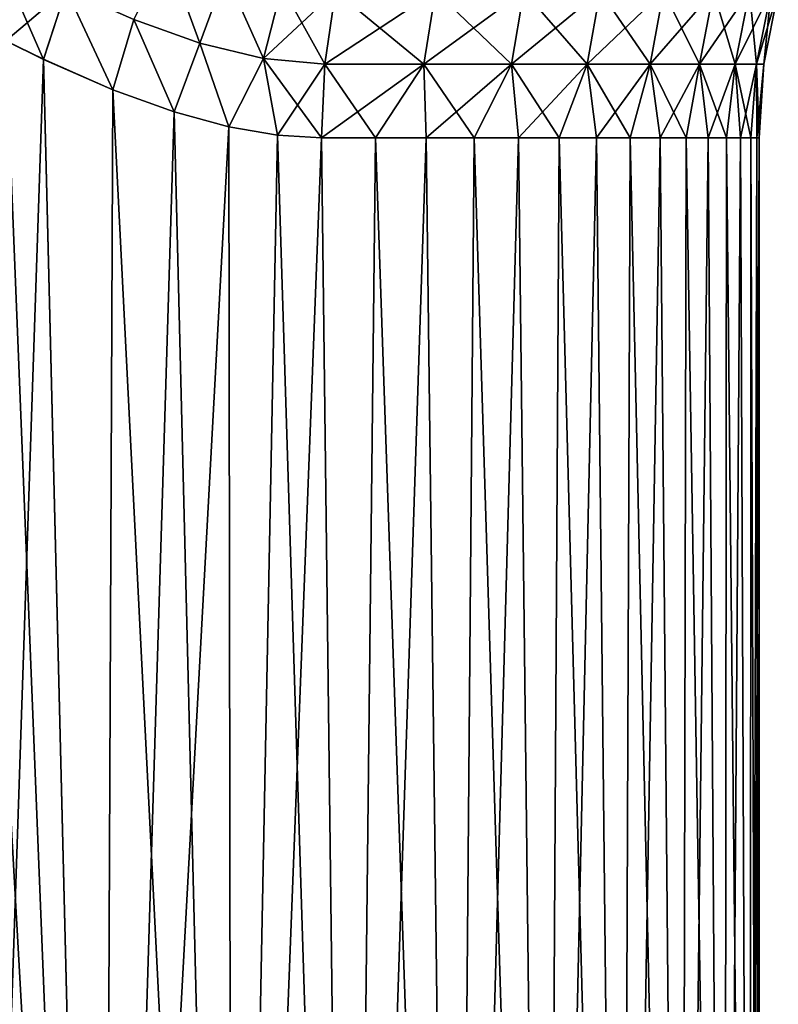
# Model space of a CAD drawing. Header units: metres. Extents: x -90 to 304, y -90 to 74.
# Tile 72 of 256: x 12 to 23, y -34 to -20. Entities that reach past the tile are written whole.
import ezdxf

# ---------------------------------------------------------------- set-up
doc = ezdxf.new("R2010")
doc.units = ezdxf.units.M
doc.layers.add('solid_21662050_350', color=7, linetype='CONTINUOUS')

msp = doc.modelspace()

# ---------------------------------------------------------------- linework, layer by layer
at = {"layer": 'solid_21662050_350'}
for points in [[(11.735505, -19.404648, 19.280176), (11.859266, -20.627048, 19.120872), (12.392308, -20.889563, 18.779795)], [(12.709944, -19.904337, 18.651457), (11.735505, -19.404648, 19.280176), (12.392308, -20.889563, 18.779795)], [(11.735888, -19.404858, -19.279945), (12.710345, -19.904535, -18.651186), (11.858074, -20.626438, -19.121613)], [(14.13542, -19.39167, 17.86047), (13.665614, -20.328054, 17.962236), (14.597921, -20.659115, 17.212376)], [(14.135826, -19.391834, -17.860149), (14.598356, -20.65922, -17.21199), (13.666032, -20.328224, -17.961922)], [(14.962656, -19.676865, 17.170603), (14.13542, -19.39167, 17.86047), (14.597921, -20.659115, 17.212376)], [(14.135826, -19.391834, -17.860149), (14.963056, -19.676968, -17.170238), (14.598356, -20.65922, -17.21199)], [(14.962656, -19.676865, 17.170603), (14.597921, -20.659115, 17.212376), (15.50121, -20.876835, 16.402878)], [(14.963056, -19.676968, -17.170238), (15.501369, -20.876841, -16.402765), (14.598356, -20.65922, -17.21199)], [(15.75825, -19.862108, 16.44113), (14.962656, -19.676865, 17.170603), (15.50121, -20.876835, 16.402878)], [(14.963056, -19.676968, -17.170238), (15.758384, -19.86212, -16.44104), (15.501369, -20.876841, -16.402765)], [(15.75825, -19.862108, 16.44113), (15.50121, -20.876835, 16.402878), (16.366926, -20.955801, 15.538926)], [(15.758384, -19.86212, -16.44104), (16.515182, -19.92844, -15.679669), (15.501369, -20.876841, -16.402765)], [(15.75825, -19.862108, 16.44113), (16.366926, -20.955801, 15.538926), (16.515175, -19.928444, 15.679676)], [(12.710345, -19.904535, -18.651186), (12.391124, -20.889, -18.780577), (11.858074, -20.626438, -19.121613)], [(12.710345, -19.904535, -18.651186), (13.368521, -21.31876, -18.097864), (12.391124, -20.889, -18.780577)], [(12.709944, -19.904337, 18.651457), (12.392308, -20.889563, 18.779795), (13.369893, -21.319305, 18.096849)], [(13.665614, -20.328054, 17.962236), (12.709944, -19.904337, 18.651457), (13.369893, -21.319305, 18.096849)], [(12.710345, -19.904535, -18.651186), (13.666032, -20.328224, -17.961922), (13.368521, -21.31876, -18.097864)], [(15.501369, -20.876841, -16.402765), (16.515182, -19.92844, -15.679669), (16.36693, -20.955795, -15.538922)], [(16.515175, -19.928444, 15.679676), (16.366926, -20.955801, 15.538926), (17.766151, -20.955799, 13.917555)], [(16.515182, -19.92844, -15.679669), (17.927082, -19.928442, -14.043612), (16.36693, -20.955795, -15.538922)], [(17.927082, -19.928442, -14.043612), (17.766155, -20.955795, -13.917551), (16.36693, -20.955795, -15.538922)], [(17.927074, -19.928444, 14.043618), (16.515175, -19.928444, 15.679676), (17.766151, -20.955799, 13.917555)], [(17.927074, -19.928444, 14.043618), (17.766151, -20.955799, 13.917555), (19.00539, -20.955799, 12.170853)], [(19.177544, -19.928442, -12.281088), (19.005392, -20.955797, -12.170849), (17.766155, -20.955795, -13.917551)], [(17.927082, -19.928442, -14.043612), (19.177544, -19.928442, -12.281088), (17.766155, -20.955795, -13.917551)], [(19.177538, -19.928444, 12.281096), (17.927074, -19.928444, 14.043618), (19.00539, -20.955799, 12.170853)], [(19.177538, -19.928444, 12.281096), (19.00539, -20.955799, 12.170853), (20.073479, -20.955799, 10.314549)], [(20.255306, -19.928442, -10.40797), (20.073481, -20.955797, -10.314546), (19.005392, -20.955797, -12.170849)], [(19.177544, -19.928442, -12.281088), (20.255306, -19.928442, -10.40797), (19.005392, -20.955797, -12.170849)], [(20.255302, -19.928444, 10.407978), (19.177538, -19.928444, 12.281096), (20.073479, -20.955799, 10.314549)], [(20.255302, -19.928444, 10.407978), (20.073479, -20.955799, 10.314549), (20.960802, -20.955799, 8.365361)], [(21.150665, -19.928442, -8.441126), (20.960804, -20.955797, -8.365356), (20.073481, -20.955797, -10.314546)], [(20.255306, -19.928442, -10.40797), (21.150665, -19.928442, -8.441126), (20.073481, -20.955797, -10.314546)], [(21.150661, -19.928444, 8.441134), (20.255302, -19.928444, 10.407978), (20.960802, -20.955799, 8.365361)], [(21.150661, -19.928444, 8.441134), (20.960802, -20.955799, 8.365361), (21.659369, -20.955799, 6.340841)], [(21.855558, -19.928442, -6.398268), (21.65937, -20.955797, -6.340836), (20.960804, -20.955797, -8.365356)], [(21.150665, -19.928442, -8.441126), (21.855558, -19.928442, -6.398268), (20.960804, -20.955797, -8.365356)], [(21.855556, -19.928444, 6.398277), (21.150661, -19.928444, 8.441134), (21.659369, -20.955799, 6.340841)], [(21.855556, -19.928444, 6.398277), (21.659369, -20.955799, 6.340841), (22.162886, -20.955799, 4.25922)], [(22.363638, -19.928442, -4.297792), (22.162888, -20.955797, -4.259215), (21.65937, -20.955797, -6.340836)], [(21.855558, -19.928442, -6.398268), (22.363638, -19.928442, -4.297792), (21.65937, -20.955797, -6.340836)], [(22.363636, -19.928444, 4.297801), (21.855556, -19.928444, 6.398277), (22.162886, -20.955799, 4.25922)], [(22.363636, -19.928444, 4.297801), (22.162886, -20.955799, 4.25922), (22.466824, -20.955799, 2.139243)], [(22.670326, -19.928442, -2.158613), (22.466824, -20.955797, -2.139238), (22.162888, -20.955797, -4.259215)], [(22.363638, -19.928442, -4.297792), (22.670326, -19.928442, -2.158613), (22.162888, -20.955797, -4.259215)], [(22.670324, -19.928444, 2.158622), (22.363636, -19.928444, 4.297801), (22.466824, -20.955799, 2.139243)], [(22.772863, -19.928442, 0.000005), (22.568439, -20.955797, 0.000003), (22.466824, -20.955797, -2.139238)], [(22.670326, -19.928442, -2.158613), (22.772863, -19.928442, 0.000005), (22.466824, -20.955797, -2.139238)], [(22.670324, -19.928444, 2.158622), (22.466824, -20.955799, 2.139243), (22.568439, -20.955797, 0.000003)], [(22.772863, -19.928442, 0.000005), (22.670324, -19.928444, 2.158622), (22.568439, -20.955797, 0.000003)], [(11.25, -54.700001, 19.485571), (13.225168, -54.700001, 18.202883), (11.294885, -20.330782, 19.459589)], [(13.225168, -54.700001, 18.202883), (11.859266, -20.627048, 19.120872), (11.294885, -20.330782, 19.459589)], [(13.666032, -20.328224, -17.961922), (14.237626, -21.632444, -17.4224), (13.368521, -21.31876, -18.097864)], [(13.665614, -20.328054, 17.962236), (13.369893, -21.319305, 18.096849), (14.238556, -21.632765, 17.42164)], [(14.597921, -20.659115, 17.212376), (13.665614, -20.328054, 17.962236), (14.238556, -21.632765, 17.42164)], [(13.666032, -20.328224, -17.961922), (14.598356, -20.65922, -17.21199), (14.237626, -21.632444, -17.4224)], [(11.25, -54.700001, -19.485571), (11.858074, -20.626438, -19.121613), (12.391124, -20.889, -18.780577)], [(13.225168, -54.700001, 18.202883), (12.392308, -20.889563, 18.779795), (11.859266, -20.627048, 19.120872)], [(14.598356, -20.65922, -17.21199), (15.010394, -21.842873, -16.761208), (14.237626, -21.632444, -17.4224)], [(14.597921, -20.659115, 17.212376), (14.238556, -21.632765, 17.42164), (15.010255, -21.842808, 16.761332)], [(15.50121, -20.876835, 16.402878), (14.597921, -20.659115, 17.212376), (15.010255, -21.842808, 16.761332)], [(14.598356, -20.65922, -17.21199), (15.501369, -20.876841, -16.402765), (15.010394, -21.842873, -16.761208)], [(13.225168, -54.700001, -18.202883), (11.25, -54.700001, -19.485571), (12.391124, -20.889, -18.780577)], [(13.225168, -54.700001, -18.202883), (12.391124, -20.889, -18.780577), (13.368521, -21.31876, -18.097864)], [(13.225168, -54.700001, 18.202883), (13.369893, -21.319305, 18.096849), (12.392308, -20.889563, 18.779795)], [(15.50121, -20.876835, 16.402878), (15.010255, -21.842808, 16.761332), (15.698569, -21.961996, 16.118465)], [(15.501369, -20.876841, -16.402765), (15.699302, -21.962053, -16.117752), (15.010394, -21.842873, -16.761208)], [(15.50121, -20.876835, 16.402878), (15.698569, -21.961996, 16.118465), (16.317293, -22, 15.491803)], [(15.50121, -20.876835, 16.402878), (16.317293, -22, 15.491803), (16.366926, -20.955801, 15.538926)], [(15.501369, -20.876841, -16.402765), (16.36693, -20.955795, -15.538922), (15.699302, -21.962053, -16.117752)], [(16.36693, -20.955795, -15.538922), (16.317293, -22, -15.491803), (15.699302, -21.962053, -16.117752)], [(17.766155, -20.955795, -13.917551), (17.0804, -22, -14.646157), (16.317293, -22, -15.491803)], [(16.36693, -20.955795, -15.538922), (17.766155, -20.955795, -13.917551), (16.317293, -22, -15.491803)], [(16.366926, -20.955801, 15.538926), (16.317293, -22, 15.491803), (17.0804, -22, 14.646157)], [(17.766151, -20.955799, 13.917555), (16.366926, -20.955801, 15.538926), (17.0804, -22, 14.646157)], [(17.766155, -20.955795, -13.917551), (17.799734, -22, -13.762975), (17.0804, -22, -14.646157)], [(17.766151, -20.955799, 13.917555), (17.0804, -22, 14.646157), (17.799734, -22, 13.762975)], [(17.766151, -20.955799, 13.917555), (17.799734, -22, 13.762975), (18.47345, -22, 12.84452)], [(19.00539, -20.955799, 12.170853), (17.766151, -20.955799, 13.917555), (18.47345, -22, 12.84452)], [(17.766155, -20.955795, -13.917551), (19.005392, -20.955797, -12.170849), (17.799734, -22, -13.762975)], [(19.005392, -20.955797, -12.170849), (18.47345, -22, -12.84452), (17.799734, -22, -13.762975)], [(19.005392, -20.955797, -12.170849), (19.099819, -22, -11.893146), (18.47345, -22, -12.84452)], [(19.00539, -20.955799, 12.170853), (18.47345, -22, 12.84452), (19.099819, -22, 11.893146)], [(19.00539, -20.955799, 12.170853), (19.099819, -22, 11.893146), (19.677238, -22, 10.911291)], [(20.073479, -20.955799, 10.314549), (19.00539, -20.955799, 12.170853), (19.677238, -22, 10.911291)], [(19.005392, -20.955797, -12.170849), (20.073481, -20.955797, -10.314546), (19.099819, -22, -11.893146)], [(20.073481, -20.955797, -10.314546), (19.677238, -22, -10.911291), (19.099819, -22, -11.893146)], [(20.073481, -20.955797, -10.314546), (20.204227, -22, -9.901473), (19.677238, -22, -10.911291)], [(20.073479, -20.955799, 10.314549), (19.677238, -22, 10.911291), (20.204227, -22, 9.901473)], [(20.073479, -20.955799, 10.314549), (20.204227, -22, 9.901473), (20.679438, -22, 8.866279)], [(20.960802, -20.955799, 8.365361), (20.073479, -20.955799, 10.314549), (20.679438, -22, 8.866279)], [(20.073481, -20.955797, -10.314546), (20.960804, -20.955797, -8.365356), (20.204227, -22, -9.901473)], [(20.960804, -20.955797, -8.365356), (20.679438, -22, -8.866279), (20.204227, -22, -9.901473)], [(20.960804, -20.955797, -8.365356), (21.101646, -22, -7.808361), (20.679438, -22, -8.866279)], [(20.960802, -20.955799, 8.365361), (20.679438, -22, 8.866279), (21.101646, -22, 7.808361)], [(20.960802, -20.955799, 8.365361), (21.101646, -22, 7.808361), (21.469776, -22, 6.730431)], [(21.659369, -20.955799, 6.340841), (20.960802, -20.955799, 8.365361), (21.469776, -22, 6.730431)], [(20.960804, -20.955797, -8.365356), (21.65937, -20.955797, -6.340836), (21.101646, -22, -7.808361)], [(21.65937, -20.955797, -6.340836), (21.469776, -22, -6.730431), (21.101646, -22, -7.808361)], [(21.65937, -20.955797, -6.340836), (21.782881, -22, -5.635252), (21.469776, -22, -6.730431)], [(21.659369, -20.955799, 6.340841), (21.469776, -22, 6.730431), (21.782881, -22, 5.635252)], [(21.659369, -20.955799, 6.340841), (21.782881, -22, 5.635252), (22.040161, -22, 4.525631)], [(22.162886, -20.955799, 4.25922), (21.659369, -20.955799, 6.340841), (22.040161, -22, 4.525631)], [(21.65937, -20.955797, -6.340836), (22.162888, -20.955797, -4.259215), (21.782881, -22, -5.635252)], [(22.162888, -20.955797, -4.259215), (22.040161, -22, -4.525631), (21.782881, -22, -5.635252)], [(22.162888, -20.955797, -4.259215), (22.240953, -22, -3.404411), (22.040161, -22, -4.525631)], [(22.162886, -20.955799, 4.25922), (22.040161, -22, 4.525631), (22.240953, -22, 3.404411)], [(22.162886, -20.955799, 4.25922), (22.240953, -22, 3.404411), (22.384745, -22, 2.274466)], [(22.466824, -20.955799, 2.139243), (22.162886, -20.955799, 4.25922), (22.384745, -22, 2.274466)], [(22.162888, -20.955797, -4.259215), (22.466824, -20.955797, -2.139238), (22.240953, -22, -3.404411)], [(22.466824, -20.955797, -2.139238), (22.384745, -22, -2.274466), (22.240953, -22, -3.404411)], [(22.466824, -20.955797, -2.139238), (22.471169, -22, -1.138692), (22.384745, -22, -2.274466)], [(22.466824, -20.955799, 2.139243), (22.384745, -22, 2.274466), (22.471169, -22, 1.138692)], [(22.568439, -20.955797, 0.000003), (22.466824, -20.955799, 2.139243), (22.5, -22)], [(22.466824, -20.955797, -2.139238), (22.568439, -20.955797, 0.000003), (22.471169, -22, -1.138692)], [(22.466824, -20.955799, 2.139243), (22.471169, -22, 1.138692), (22.5, -22)], [(22.568439, -20.955797, 0.000003), (22.5, -22), (22.471169, -22, -1.138692)], [(13.225168, -54.700001, -18.202883), (13.368521, -21.31876, -18.097864), (14.237626, -21.632444, -17.4224)], [(13.225168, -54.700001, 18.202883), (15.055439, -54.700001, 16.720758), (13.369893, -21.319305, 18.096849)], [(15.055439, -54.700001, 16.720758), (14.238556, -21.632765, 17.42164), (13.369893, -21.319305, 18.096849)], [(13.225168, -54.700001, -18.202883), (14.237626, -21.632444, -17.4224), (15.010394, -21.842873, -16.761208)], [(15.055439, -54.700001, 16.720758), (15.010255, -21.842808, 16.761332), (14.238556, -21.632765, 17.42164)], [(15.055439, -54.700001, -16.720758), (13.225168, -54.700001, -18.202883), (15.010394, -21.842873, -16.761208)], [(15.055439, -54.700001, 16.720758), (15.698569, -21.961996, 16.118465), (15.010255, -21.842808, 16.761332)], [(15.055439, -54.700001, -16.720758), (15.010394, -21.842873, -16.761208), (15.699302, -21.962053, -16.117752)], [(15.055439, -54.700001, 16.720758), (16.720758, -54.700001, 15.055439), (15.698569, -21.961996, 16.118465)], [(15.055439, -54.700001, -16.720758), (15.699302, -21.962053, -16.117752), (16.317293, -22, -15.491803)], [(16.720758, -54.700001, 15.055439), (16.317293, -22, 15.491803), (15.698569, -21.961996, 16.118465)], [(16.720758, -54.700001, -15.055439), (15.055439, -54.700001, -16.720758), (16.317293, -22, -15.491803)], [(16.720758, -54.700001, 15.055439), (17.0804, -22, 14.646157), (16.317293, -22, 15.491803)], [(16.720758, -54.700001, -15.055439), (16.317293, -22, -15.491803), (17.0804, -22, -14.646157)], [(16.720758, -54.700001, 15.055439), (18.202883, -54.700001, 13.225168), (17.0804, -22, 14.646157)], [(16.720758, -54.700001, -15.055439), (17.0804, -22, -14.646157), (17.799734, -22, -13.762975)], [(18.202883, -54.700001, -13.225168), (16.720758, -54.700001, -15.055439), (17.799734, -22, -13.762975)], [(18.202883, -54.700001, 13.225168), (17.799734, -22, 13.762975), (17.0804, -22, 14.646157)], [(18.202883, -54.700001, 13.225168), (18.47345, -22, 12.84452), (17.799734, -22, 13.762975)], [(18.202883, -54.700001, -13.225168), (17.799734, -22, -13.762975), (18.47345, -22, -12.84452)], [(18.202883, -54.700001, 13.225168), (19.485571, -54.700001, 11.25), (18.47345, -22, 12.84452)], [(18.202883, -54.700001, -13.225168), (18.47345, -22, -12.84452), (19.099819, -22, -11.893146)], [(19.485571, -54.700001, -11.25), (18.202883, -54.700001, -13.225168), (19.099819, -22, -11.893146)], [(19.485571, -54.700001, 11.25), (19.099819, -22, 11.893146), (18.47345, -22, 12.84452)], [(19.485571, -54.700001, 11.25), (19.677238, -22, 10.911291), (19.099819, -22, 11.893146)], [(19.485571, -54.700001, -11.25), (19.099819, -22, -11.893146), (19.677238, -22, -10.911291)], [(19.485571, -54.700001, 11.25), (20.554773, -54.700001, 9.151574), (19.677238, -22, 10.911291)], [(19.485571, -54.700001, -11.25), (19.677238, -22, -10.911291), (20.204227, -22, -9.901473)], [(20.554773, -54.700001, -9.151574), (19.485571, -54.700001, -11.25), (20.204227, -22, -9.901473)], [(20.554773, -54.700001, 9.151574), (20.204227, -22, 9.901473), (19.677238, -22, 10.911291)], [(20.554773, -54.700001, 9.151574), (20.679438, -22, 8.866279), (20.204227, -22, 9.901473)], [(20.554773, -54.700001, -9.151574), (20.204227, -22, -9.901473), (20.679438, -22, -8.866279)], [(20.554773, -54.700001, 9.151574), (21.398771, -54.700001, 6.952882), (20.679438, -22, 8.866279)], [(20.554773, -54.700001, -9.151574), (20.679438, -22, -8.866279), (21.101646, -22, -7.808361)], [(21.398771, -54.700001, -6.952882), (20.554773, -54.700001, -9.151574), (21.101646, -22, -7.808361)], [(21.398771, -54.700001, 6.952882), (21.101646, -22, 7.808361), (20.679438, -22, 8.866279)], [(21.398771, -54.700001, 6.952882), (21.469776, -22, 6.730431), (21.101646, -22, 7.808361)], [(21.398771, -54.700001, -6.952882), (21.101646, -22, -7.808361), (21.469776, -22, -6.730431)], [(21.398771, -54.700001, 6.952882), (22.008322, -54.700001, 4.678013), (21.469776, -22, 6.730431)], [(21.398771, -54.700001, -6.952882), (21.469776, -22, -6.730431), (21.782881, -22, -5.635252)], [(22.008322, -54.700001, -4.678013), (21.398771, -54.700001, -6.952882), (21.782881, -22, -5.635252)], [(22.008322, -54.700001, 4.678013), (21.782881, -22, 5.635252), (21.469776, -22, 6.730431)], [(22.008322, -54.700001, 4.678013), (22.040161, -22, 4.525631), (21.782881, -22, 5.635252)], [(22.008322, -54.700001, -4.678013), (21.782881, -22, -5.635252), (22.040161, -22, -4.525631)], [(22.008322, -54.700001, 4.678013), (22.376743, -54.700001, 2.35189), (22.040161, -22, 4.525631)], [(22.008322, -54.700001, -4.678013), (22.040161, -22, -4.525631), (22.240953, -22, -3.404411)], [(22.376743, -54.700001, -2.35189), (22.008322, -54.700001, -4.678013), (22.240953, -22, -3.404411)], [(22.376743, -54.700001, 2.35189), (22.240953, -22, 3.404411), (22.040161, -22, 4.525631)], [(22.376743, -54.700001, 2.35189), (22.384745, -22, 2.274466), (22.240953, -22, 3.404411)], [(22.376743, -54.700001, -2.35189), (22.240953, -22, -3.404411), (22.384745, -22, -2.274466)], [(22.376743, -54.700001, 2.35189), (22.5, -54.700001), (22.384745, -22, 2.274466)], [(22.376743, -54.700001, -2.35189), (22.471169, -22, -1.138692), (22.5, -22)], [(22.5, -54.700001), (22.376743, -54.700001, -2.35189), (22.5, -22)], [(22.376743, -54.700001, -2.35189), (22.384745, -22, -2.274466), (22.471169, -22, -1.138692)], [(22.5, -54.700001), (22.471169, -22, 1.138692), (22.384745, -22, 2.274466)], [(22.5, -54.700001), (22.5, -22), (22.471169, -22, 1.138692)]]:
    msp.add_3dface(points, dxfattribs=at)

doc.saveas('drawing.dxf')
